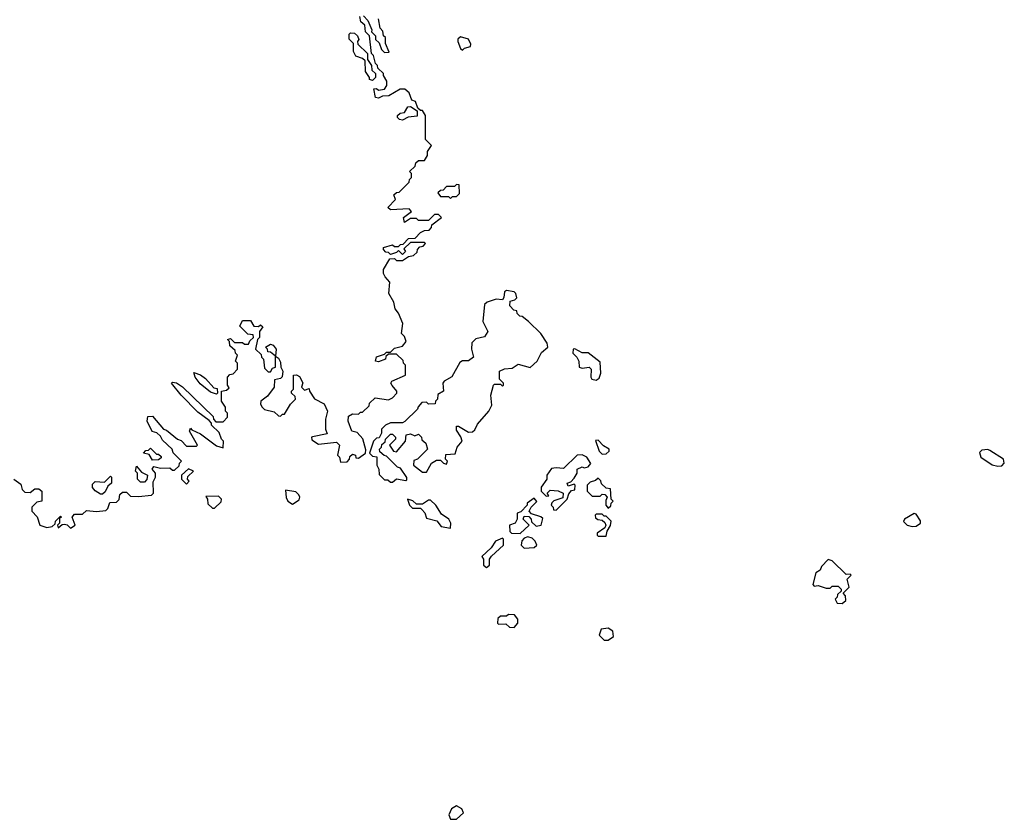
# Model space of a CAD drawing. Extents: x 2601477 to 2753313, y 449408 to 581029.
# Tile 178 of 203: x 2706130 to 2711057, y 506812 to 510815. Entities that reach past the tile are written whole.
import ezdxf

# ---------------------------------------------------------------- set-up
doc = ezdxf.new("R2010")
doc.units = 0

msp = doc.modelspace()

# ---------------------------------------------------------------- linework, layer by layer
at = {"layer": '0CON05XD'}
for points in [[(2708148.3, 509681.7), (2708160, 509695), (2708155, 509700), (2708085, 509700), (2708051.7, 509668.3), (2708060, 509655), (2708045, 509640), (2708025, 509660), (2708015, 509650), (2707985, 509640), (2707975, 509650), (2707961.7, 509651.7), (2707950, 509665), (2707950, 509675), (2707995, 509687.5), (2708005, 509680), (2708025, 509680), (2708035, 509690), (2708048.3, 509691.7), (2708075, 509720), (2708108.3, 509721.7), (2708135, 509750), (2708155, 509760), (2708178.3, 509761.7), (2708190, 509775), (2708191.7, 509788.3), (2708240, 509825), (2708225, 509840), (2708205, 509840), (2708175, 509810), (2708125, 509810), (2708115, 509820), (2708085, 509820), (2708055, 509800), (2708050, 509825), (2708090, 509855), (2708078.3, 509868.3), (2707985, 509862.5), (2707972.5, 509875), (2708010, 509915), (2708001.7, 509938.3), (2708015, 509950), (2708028.3, 509951.7), (2708078.3, 510001.7), (2708080, 510015), (2708090, 510025), (2708090, 510045), (2708080, 510055), (2708108.3, 510081.7), (2708111.7, 510098.3), (2708125, 510110), (2708155, 510110), (2708170, 510135), (2708170, 510155), (2708190, 510185), (2708160, 510215), (2708160, 510335), (2708145, 510360), (2708135, 510360), (2708121.7, 510371.7), (2708110, 510405), (2708091.7, 510411.7), (2708078.3, 510448.3), (2708057.5, 510467.5), (2708033, 510467), (2707976.4, 510433.6), (2707945, 510432.5), (2707925, 510422.5), (2707910, 510425), (2707901.7, 510468.3), (2707915, 510470), (2707925, 510462.5), (2707955, 510467.5), (2707966.7, 510485), (2707967, 510507), (2707950, 510535), (2707950, 510545), (2707921.7, 510571.7), (2707920, 510585), (2707910, 510595), (2707900, 510635), (2707890, 510645), (2707880, 510735), (2707860, 510755), (2707857.5, 510787.5), (2707837.5, 510805), (2707831.7, 510831.7)], [(2707850, 510835), (2707871.7, 510811.7), (2707892.5, 510765), (2707890, 510755), (2707910, 510735), (2707910, 510715), (2707928.3, 510698.3), (2707940, 510665), (2707955, 510650), (2707978.3, 510651.7), (2707960, 510695), (2707960, 510725), (2707950, 510735), (2707947, 510757), (2707933, 510773), (2707925, 510820)], [(2707895, 510510), (2707880, 510515), (2707880, 510525), (2707860, 510555), (2707858.3, 510608.3), (2707845, 510620), (2707811.7, 510631.7), (2707800, 510655), (2707800, 510695), (2707778.3, 510718.3), (2707778.3, 510741.7), (2707785, 510750), (2707805, 510747.5), (2707820, 510735), (2707827.5, 510715), (2707820, 510705), (2707821.7, 510691.7), (2707870, 510645), (2707870, 510615), (2707890, 510585), (2707891.7, 510561.7), (2707910, 510545), (2707910, 510525), (2707895, 510510)], [(2708345, 510662.5), (2708355, 510672.5), (2708385, 510680), (2708387, 510693), (2708375, 510717.5), (2708335, 510730), (2708323, 510717), (2708322.5, 510705), (2708335, 510670), (2708345, 510662.5)], [(2708045, 510312.5), (2708030, 510315), (2708020, 510325), (2708020, 510335), (2708033, 510347), (2708055, 510350), (2708071.7, 510378.3), (2708085, 510380), (2708118.3, 510358.3), (2708118.3, 510331.7), (2708073, 510327), (2708045, 510312.5)], [(2708285, 509920), (2708295, 509930), (2708315, 509930), (2708330, 509945), (2708328.3, 509988.3), (2708315, 509990), (2708305, 509980), (2708265, 509980), (2708248.3, 509961.7), (2708235, 509960), (2708221.7, 509948.3), (2708235, 509930), (2708275, 509930), (2708285, 509920)], [(2706100, 508515), (2706135, 508490), (2706143, 508463), (2706155, 508450), (2706181.7, 508448.3), (2706205, 508467.5), (2706225, 508467.5), (2706240, 508455), (2706240, 508405), (2706215, 508400), (2706190, 508375), (2706190, 508355), (2706217, 508327), (2706230, 508285), (2706265, 508272.5), (2706291.7, 508278.3), (2706308.3, 508291.7), (2706310, 508305), (2706335, 508330), (2706340, 508325), (2706330, 508320), (2706330, 508295), (2706320, 508285), (2706321.7, 508271.7), (2706341.7, 508288.3), (2706355, 508290), (2706367, 508287), (2706385, 508270), (2706407.5, 508285), (2706392.5, 508325), (2706405, 508340), (2706445, 508340), (2706465, 508357.5), (2706515, 508352.5), (2706561.7, 508358.3), (2706571.7, 508368.3), (2706581.7, 508398.3), (2706615, 508400), (2706627, 508413), (2706631.7, 508438.3), (2706645, 508450), (2706665, 508450), (2706685, 508430), (2706725, 508427.5), (2706790, 508435), (2706800, 508445), (2706798.3, 508501.7), (2706810, 508525), (2706810, 508545), (2706792.5, 508565), (2706801.7, 508578.3), (2706835, 508570), (2706881.7, 508571.7), (2706895, 508560), (2706905, 508560), (2706928.3, 508581.7), (2706930, 508595), (2706940, 508605), (2706897.5, 508647.5), (2706892.5, 508665), (2706845, 508710), (2706835, 508730), (2706817, 508747), (2706793, 508753), (2706767.5, 508805), (2706771.7, 508828.3), (2706795, 508830), (2706850, 508765), (2706865, 508760), (2706920, 508715), (2706938.3, 508708.3), (2706965, 508680), (2707015, 508680), (2707020, 508685), (2706980, 508755), (2706985, 508770), (2706991.7, 508761.7), (2707035, 508742.5), (2707115, 508682.5), (2707148.3, 508671.7), (2707150, 508705), (2707140, 508715), (2707128.3, 508748.3), (2707090, 508785), (2707090, 508795), (2707078.3, 508808.3), (2707020.7, 508850.7), (2706937.5, 508935), (2706890, 508995), (2706895, 509000), (2706915, 508997.5), (2706945, 508977.5), (2707098.3, 508828.3), (2707100, 508815), (2707111.7, 508801.7), (2707148.3, 508801.7), (2707170, 508825), (2707170, 508845), (2707160, 508855), (2707160, 508875), (2707140, 508905), (2707140, 508955), (2707165, 508960), (2707178.3, 508971.7), (2707170, 508985), (2707170, 509025), (2707181.7, 509038.3), (2707198.3, 509041.7), (2707220, 509065), (2707220, 509095), (2707210, 509105), (2707220, 509135), (2707210, 509145), (2707208.3, 509158.3), (2707181.7, 509181.7), (2707180, 509205), (2707170, 509215), (2707185, 509220), (2707205, 509200), (2707245, 509200), (2707255, 509190), (2707275, 509190), (2707281.7, 509208.3), (2707300, 509225), (2707298.3, 509238.3), (2707271.7, 509241.7), (2707231.7, 509281.7), (2707245, 509310), (2707285, 509310), (2707301.7, 509281.7), (2707325, 509280), (2707335, 509287.5), (2707347, 509277), (2707330, 509255), (2707330, 509225), (2707320, 509215), (2707310, 509165), (2707338.3, 509138.3), (2707340, 509125), (2707350, 509115), (2707355, 509070), (2707373, 509053), (2707385, 509052.5), (2707395, 509070), (2707410, 509075), (2707410, 509130), (2707385, 509150), (2707371.7, 509151.7), (2707370, 509165), (2707360, 509175), (2707385, 509190), (2707397.5, 509185), (2707412.5, 509165), (2707410, 509130), (2707425, 509120), (2707435, 509100), (2707436.7, 509075), (2707446.2, 509055), (2707442.9, 509027.1), (2707435, 509018.8), (2707405, 509012.5), (2707403.3, 508975), (2707369.5, 508930.5), (2707336.7, 508905), (2707335, 508890), (2707343.3, 508875), (2707355, 508863.3), (2707402.5, 508852.5), (2707425, 508832.5), (2707435, 508830), (2707445, 508840), (2707455, 508840), (2707485, 508890), (2707510, 508915), (2707508.3, 508928.3), (2707490, 508945), (2707490, 508955), (2707500, 508965), (2707500, 509035), (2707515, 509037.5), (2707529.3, 509029.3), (2707547, 508997), (2707540, 508975), (2707555, 508960), (2707578.3, 508968.3), (2707580, 508955), (2707605, 508917.5), (2707653, 508893), (2707670, 508855), (2707660, 508815), (2707660, 508765), (2707668.3, 508741.7), (2707595, 508727.5), (2707590, 508725), (2707591.7, 508711.7), (2707625, 508690), (2707715, 508700), (2707730, 508685), (2707720, 508635), (2707730, 508625), (2707735, 508600), (2707768.3, 508601.7), (2707780, 508615), (2707781.7, 508628.3), (2707795, 508640), (2707810, 508635), (2707811.7, 508621.7), (2707825, 508620), (2707860, 508645), (2707861.7, 508661.7), (2707847, 508717), (2707818.3, 508748.3), (2707792.5, 508755), (2707773.3, 508805), (2707775, 508830), (2707795, 508842.5), (2707825, 508840), (2707835, 508850), (2707845, 508850), (2707878.3, 508881.7), (2707880, 508895), (2707908.3, 508921.7), (2707975, 508912.5), (2707995, 508922.5), (2708017.5, 508945), (2708017.5, 508955), (2707993.3, 508983.3), (2707987.5, 508995), (2707992.5, 509005), (2708060, 509035), (2708060, 509085), (2708050, 509095), (2708048.3, 509108.3), (2708015, 509140), (2707975, 509140), (2707961.7, 509128.3), (2707960, 509115), (2707925, 509102.5), (2707910, 509105), (2707915, 509127.5), (2707955, 509140), (2707965, 509150), (2707985, 509150), (2708005, 509170), (2708045, 509180), (2708063.3, 509205), (2708055, 509230), (2708040, 509245), (2708046.7, 509295), (2708026.1, 509346.1), (2708008.3, 509368.3), (2708001.7, 509401.7), (2707977.5, 509445), (2707981.7, 509501.7), (2707958.3, 509528.3), (2707950, 509545), (2707950, 509565), (2707981.7, 509618.3), (2708005, 509620), (2708015, 509610), (2708045, 509610), (2708075, 509630), (2708100, 509635), (2708118.3, 509651.7), (2708120, 509665), (2708131.7, 509678.3), (2708148.3, 509681.7)], [(2707995, 508500), (2708015, 508517.5), (2708061.7, 508508.3), (2708067.5, 508512.5), (2708067, 508523), (2708035, 508570), (2708020, 508575), (2707965, 508630), (2707953, 508633), (2707931.7, 508651.7), (2707930, 508665), (2707940, 508675), (2707941.7, 508688.3), (2707958.3, 508701.7), (2707960, 508715), (2707985, 508740), (2707995, 508740), (2708010, 508725), (2708010, 508715), (2707980, 508685), (2708000, 508655), (2708015, 508652.5), (2708060, 508705), (2708063.6, 508736.4), (2708085, 508742.5), (2708107.5, 508732.5), (2708125, 508740), (2708140, 508725), (2708141.7, 508711.7), (2708162.5, 508695), (2708170, 508665), (2708120, 508615), (2708101.7, 508608.3), (2708100, 508585), (2708145, 508550), (2708165, 508550), (2708190, 508595), (2708215, 508610), (2708235, 508610), (2708250, 508595), (2708265, 508590), (2708270, 508605), (2708260, 508615), (2708261.7, 508638.3), (2708308.3, 508641.7), (2708318.8, 508675), (2708343.8, 508705), (2708337.5, 508727.5), (2708315, 508760), (2708315, 508780), (2708325, 508780), (2708375, 508750), (2708395, 508751.2), (2708407.5, 508762.5), (2708420, 508790), (2708476.7, 508855), (2708492.5, 508885), (2708486.7, 508935), (2708500, 508985), (2708505, 508990), (2708535, 508990), (2708545, 508980), (2708550, 508985), (2708550, 508995), (2708530, 509015), (2708530, 509055), (2708555, 509067.5), (2708595, 509070), (2708625, 509090), (2708685, 509073.3), (2708720, 509105), (2708740.7, 509149.3), (2708772.5, 509175), (2708770, 509195), (2708737.5, 509245), (2708676.7, 509305), (2708645, 509330), (2708631.7, 509331.7), (2708620, 509345), (2708618.3, 509358.3), (2708601.7, 509361.7), (2708583, 509383), (2708583.6, 509406.4), (2708607.5, 509412.5), (2708616.7, 509423.3), (2708613.3, 509445), (2708605, 509453.3), (2708565, 509460), (2708556.4, 509453.6), (2708553.3, 509425), (2708545, 509412.5), (2708513.9, 509416.1), (2708468.3, 509401.7), (2708455, 509390), (2708447.5, 509305), (2708472.5, 509255), (2708455, 509227.5), (2708413, 509217), (2708391.7, 509198.3), (2708390, 509165), (2708400, 509125), (2708375, 509107.5), (2708345, 509107.5), (2708331.7, 509098.3), (2708293, 509027), (2708253.6, 509006.4), (2708247.5, 508995), (2708250, 508955), (2708221.7, 508938.3), (2708220, 508915), (2708210, 508905), (2708208.3, 508891.7), (2708175, 508890), (2708165, 508900), (2708141.7, 508898.3), (2708123, 508877), (2708120, 508865), (2708057, 508803), (2708045, 508797.5), (2707985, 508796.7), (2707960, 508785), (2707940, 508765), (2707940, 508745), (2707928.3, 508721.7), (2707915, 508720), (2707900, 508705), (2707880, 508645), (2707895, 508630), (2707917.5, 508627.5), (2707917.5, 508585), (2707927.5, 508565), (2707928.3, 508538.3), (2707955, 508512.5), (2707971.7, 508511.7), (2707985, 508500), (2707995, 508500)], [(2709015, 509010), (2709028.8, 509021.2), (2709037.5, 509045), (2709035, 509100), (2708975, 509147.5), (2708945, 509147.5), (2708907, 509167), (2708900, 509165), (2708897.5, 509145), (2708917.5, 509125), (2708927.5, 509105), (2708930, 509075), (2708945, 509070), (2708980, 509075), (2708990, 509065), (2708987.5, 509025), (2708992.5, 509015), (2709015, 509010)], [(2707115, 508940), (2707085, 508950), (2707032.3, 508992.3), (2707007.5, 509025), (2707001.7, 509048.3), (2707035, 509037.5), (2707059.3, 509019.3), (2707101.7, 508971.7), (2707118.3, 508968.3), (2707120, 508945), (2707115, 508940)], [(2709045, 508640), (2709065, 508642.5), (2709080, 508655), (2709080, 508665), (2709051.7, 508681.7), (2709025, 508710), (2709011.7, 508708.3), (2709030, 508655), (2709045, 508640)], [(2706795, 508610), (2706778.3, 508638.3), (2706750, 508645), (2706761.7, 508658.3), (2706775, 508660), (2706785, 508670), (2706815, 508640), (2706825, 508640), (2706838.3, 508628.3), (2706838.3, 508621.7), (2706825, 508612.5), (2706795, 508610)], [(2708815, 508360), (2708870, 508415), (2708878.3, 508441.7), (2708891.7, 508458.3), (2708908.3, 508461.7), (2708910, 508485), (2708905, 508490), (2708875, 508480), (2708870, 508495), (2708888.3, 508501.7), (2708905, 508520), (2708920, 508545), (2708920, 508565), (2708945, 508577.5), (2708955, 508572.5), (2708975, 508577.5), (2708987, 508593), (2708967.5, 508625), (2708945, 508637.5), (2708920, 508635), (2708851.7, 508568.3), (2708815, 508572.5), (2708791.7, 508568.3), (2708767.5, 508535), (2708767.5, 508515), (2708740, 508475), (2708740, 508455), (2708765, 508430), (2708778.3, 508431.7), (2708770, 508445), (2708785, 508460), (2708825, 508457.5), (2708850, 508445), (2708848.3, 508421.7), (2708803, 508407), (2708793, 508397), (2708790, 508385), (2708800, 508375), (2708801.7, 508361.7), (2708815, 508360)], [(2711025, 508580), (2711045, 508582.5), (2711056.7, 508595), (2711053.3, 508615), (2710985, 508658.8), (2710975, 508663.3), (2710945, 508660), (2710932, 508648), (2710940, 508625), (2710996.4, 508586.4), (2711025, 508580)], [(2706755, 508500), (2706735, 508500), (2706720, 508515), (2706720, 508545), (2706710, 508555), (2706715, 508580), (2706740, 508550), (2706770, 508535), (2706767, 508513), (2706755, 508500)], [(2706965, 508490), (2706977.5, 508505), (2706970, 508515), (2706971.7, 508528.3), (2707000, 508555), (2706975, 508567.5), (2706940, 508535), (2706940, 508515), (2706965, 508490)], [(2706545, 508440), (2706535, 508440), (2706507, 508457), (2706493.6, 508473.6), (2706495, 508490), (2706507, 508503), (2706555, 508500), (2706585, 508530), (2706590, 508525), (2706590, 508495), (2706570.7, 508479.3), (2706558.3, 508451.7), (2706545, 508440)], [(2709075, 508370), (2709088.3, 508381.7), (2709090, 508395), (2709100, 508405), (2709090, 508415), (2709087, 508467), (2709065, 508470), (2709041.7, 508491.7), (2709037.5, 508507.5), (2709025, 508520), (2709011.7, 508508.3), (2708985, 508500), (2708970, 508485), (2708970, 508455), (2708995, 508430), (2709035, 508430), (2709045, 508440), (2709058.3, 508438.3), (2709070, 508425), (2709062.5, 508407.5), (2709062.5, 508385), (2709075, 508370)], [(2707495, 508390), (2707528.3, 508411.7), (2707532.5, 508425), (2707526.7, 508436.7), (2707511.7, 508451.7), (2707460, 508460), (2707463.3, 508423.3), (2707472.5, 508405), (2707495, 508390)], [(2707105, 508370), (2707138.3, 508401.7), (2707140, 508415), (2707125, 508430), (2707061.7, 508428.3), (2707070, 508415), (2707071.7, 508391.7), (2707095, 508370), (2707105, 508370)], [(2708285, 508270), (2708287.5, 508295), (2708277.5, 508315), (2708240.7, 508340.7), (2708212.5, 508385), (2708185, 508410), (2708175, 508410), (2708145, 508390), (2708115, 508390), (2708097, 508407), (2708070, 508415), (2708080, 508385), (2708095, 508370), (2708135, 508370), (2708143, 508363), (2708157, 508347), (2708165, 508320), (2708217, 508307), (2708238.3, 508278.3), (2708285, 508270)], [(2708635, 508242.5), (2708680, 508285), (2708650, 508315), (2708655, 508330), (2708678.3, 508328.3), (2708690, 508315), (2708691.7, 508301.7), (2708715, 508280), (2708740, 508285), (2708747.5, 508317.5), (2708737, 508327), (2708691.7, 508341.7), (2708680, 508355), (2708690, 508375), (2708717, 508403), (2708705, 508420), (2708670, 508395), (2708670, 508385), (2708638.3, 508351.7), (2708620, 508345), (2708620, 508315), (2708610, 508295), (2708580, 508285), (2708583, 508253), (2708590, 508245), (2708635, 508242.5)], [(2709065, 508230), (2709070, 508255), (2709087, 508283), (2709090, 508305), (2709065, 508330), (2709055, 508330), (2709045, 508340), (2709015, 508340), (2709010, 508335), (2709011.7, 508321.7), (2709023, 508313), (2709045, 508310), (2709058.3, 508298.3), (2709062.5, 508285), (2709058.3, 508271.7), (2709020, 508245), (2709020, 508235), (2709025, 508230), (2709065, 508230)], [(2710595, 508277.5), (2710615, 508280), (2710637.5, 508295), (2710636.7, 508306.7), (2710615, 508340), (2710605, 508342.5), (2710557.5, 508315), (2710553, 508303), (2710570, 508285), (2710595, 508277.5)], [(2708465, 508072.5), (2708480, 508085), (2708480, 508115), (2708490.7, 508129.3), (2708550, 508185), (2708550, 508215), (2708545, 508220), (2708510, 508205), (2708489.3, 508170.7), (2708441.7, 508128.3), (2708450, 508115), (2708450, 508085), (2708465, 508072.5)], [(2708655, 508170), (2708705, 508172.5), (2708717.5, 508185), (2708710, 508205), (2708695, 508220), (2708673, 508227), (2708655, 508220), (2708643, 508207), (2708640, 508185), (2708655, 508170)], [(2710245, 507892.5), (2710263, 507907), (2710261.7, 507931.7), (2710250, 507945), (2710280, 507975), (2710270, 508015), (2710290, 508035), (2710285, 508040), (2710265, 508037.5), (2710195.8, 508105.8), (2710175, 508112.5), (2710141.7, 508078.3), (2710135, 508060), (2710113, 508047), (2710098.3, 507988.3), (2710105, 507980), (2710125, 507982.5), (2710165, 507970), (2710185, 507970), (2710195, 507980), (2710225, 507980), (2710240, 507965), (2710240, 507955), (2710221.7, 507938.3), (2710220, 507925), (2710210, 507915), (2710220, 507895), (2710245, 507892.5)], [(2708605, 507773.3), (2708622.5, 507795), (2708622.5, 507815), (2708606.1, 507836.1), (2708575, 507837.5), (2708565, 507830), (2708535, 507830), (2708523, 507817), (2708520, 507795), (2708525, 507790), (2708561.7, 507791.7), (2708580, 507775), (2708605, 507773.3)], [(2709075, 507710), (2709101.7, 507728.3), (2709097.5, 507755), (2709075, 507770), (2709040, 507765), (2709030, 507735), (2709055, 507710), (2709075, 507710)], [(2708315, 506812.5), (2708350, 506845), (2708342.5, 506865), (2708315, 506880), (2708290, 506865), (2708277.5, 506835), (2708285, 506812.5), (2708315, 506812.5)]]:
    msp.add_lwpolyline(points, dxfattribs=at)

doc.saveas('drawing.dxf')
